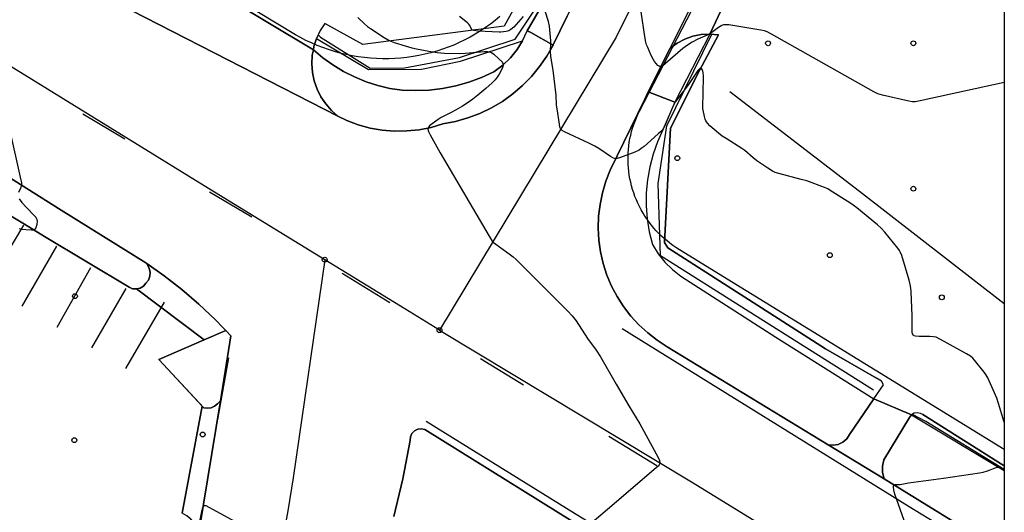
# Model space of a CAD drawing. Extents: x 0 to 85000, y -1 to 75000.
# Tile 124 of 147: x 39797 to 40000, y 62689 to 62791. Entities that reach past the tile are written whole.
import ezdxf

# ---------------------------------------------------------------- set-up
doc = ezdxf.new("R2010")
doc.units = 0
doc.header["$MEASUREMENT"] = 0
doc.header["$PDMODE"] = 33
doc.header["$PDSIZE"] = -3
for name, color, linetype in [('BOS3D_PAVEMENT_MARKINGS_LI', 15, 'CONTINUOUS'), ('CONTOUR_CLIP', 120, 'CONTINUOUS'), ('DTM_INFOTECHBREAKS_CLIP', 4, 'CONTINUOUS'), ('DTM_POINT', 158, 'CONTINUOUS'), ('FENCE_CLIP', 96, 'CONTINUOUS'), ('FRAME_POLY', 133, 'CONTINUOUS'), ('LAND_CLIP', 14, 'CONTINUOUS'), ('PARCELS_FULL_17_CLIP', 7, 'CONTINUOUS'), ('PARKING_CLIP', 78, 'CONTINUOUS'), ('ROAD_CLIP', 197, 'CONTINUOUS'), ('SIDEWALK_CLIP', 78, 'CONTINUOUS'), ('SPOT_ELEV', 82, 'CONTINUOUS')]:
    doc.layers.add(name, color=color, linetype=linetype)

msp = doc.modelspace()

# ---------------------------------------------------------------- linework, layer by layer
at = {"layer": 'BOS3D_PAVEMENT_MARKINGS_LI'}
for p, q in [((39809.79, 62771.28), (39818.43, 62766.11)), ((39835.89, 62755.2), (39844.66, 62749.99)), ((39790.05, 62735.92), (39797.62, 62748.28)), ((39797.27, 62731.59), (39804.44, 62744)), ((39804.47, 62727.28), (39811.46, 62739.6)), ((39863.3, 62738.42), (39873.16, 62732.34)), ((39811.61, 62723), (39818.73, 62735.23)), ((39818.66, 62718.78), (39826.61, 62732.4)), ((39837.65, 62708.2), (39839.94, 62720.98)), ((39891.84, 62720.82), (39900.75, 62715.37)), ((39918.35, 62704.8), (39928.25, 62698.77))]:
    msp.add_line(p, q, dxfattribs=at)
for points in [[(39921.09, 62726.98), (39980.37, 62690.31), (40000, 62678.33)], [(39880.66, 62707.86), (39911.61, 62688.72), (39977.67, 62648.44), (40000, 62634.74)]]:
    msp.add_lwpolyline(points, dxfattribs=at)
at = {"layer": 'CONTOUR_CLIP'}
for points, elevation in [([(39900.66, 62791.31), (39898.72, 62789.11), (39898.16, 62788.65), (39897.7, 62788.4), (39897.18, 62788.25), (39896.63, 62788.14), (39896.08, 62788.08), (39895.69, 62788.08), (39891.4, 62788.31), (39890.49, 62788.43), (39890.2, 62788.54), (39890.08, 62788.63), (39889.93, 62788.88), (39889.68, 62789.49), (39889.47, 62789.76), (39889.21, 62790.02), (39887.53, 62791.3)], 21), ([(40000, 62707.66), (39998.81, 62711.51), (39998.44, 62712.63), (39997.97, 62713.73), (39996.58, 62716.83), (39996.2, 62717.53), (39995.87, 62718.01), (39993.87, 62720.45), (39993.48, 62720.89), (39993.04, 62721.27), (39992.2, 62721.79), (39986.82, 62724.76), (39985.93, 62725.18), (39985.41, 62725.3), (39984.63, 62725.35), (39982.43, 62725.32), (39981.69, 62725.39), (39981.38, 62725.51), (39981.26, 62725.62), (39981.08, 62725.89), (39980.99, 62726.23), (39980.96, 62726.61), (39980.98, 62729.58), (39980.76, 62734.65), (39980.65, 62735.82), (39980.37, 62736.96), (39978.83, 62742.06), (39978.53, 62742.78), (39978.33, 62743.11), (39977.99, 62743.59), (39975.37, 62746.84), (39974.57, 62747.71), (39973.83, 62748.36), (39969.55, 62751.85), (39968.77, 62752.46), (39968.11, 62752.91), (39964.07, 62755.47), (39963.55, 62755.76), (39962.85, 62756.07), (39959.24, 62757.43), (39958.09, 62757.75), (39953.45, 62758.94), (39952.7, 62759.18), (39952.17, 62759.43), (39951.19, 62760.04), (39948.94, 62761.58), (39948.19, 62762.18), (39946.46, 62763.68), (39945.85, 62764.14), (39942.55, 62766.15), (39941.75, 62766.68), (39941, 62767.28), (39939.24, 62768.8), (39938.71, 62769.33), (39938.4, 62769.79), (39938.26, 62770.14), (39938.11, 62770.69), (39937.83, 62772), (39937.78, 62772.39), (39937.76, 62772.97), (39937.84, 62775.31), (39937.87, 62779.13), (39937.82, 62779.72), (39937.74, 62780.08), (39937.64, 62780.39), (39937.49, 62780.61), (39937.34, 62780.66), (39937.17, 62780.59), (39936.97, 62780.42), (39936.76, 62780.17), (39934.79, 62777.28), (39932.6, 62774.43), (39932.14, 62773.78), (39931.85, 62773.27), (39931.6, 62772.75), (39929.84, 62768.64), (39929.56, 62768.14), (39929.21, 62767.7), (39928.64, 62767.17), (39927, 62765.78), (39925.64, 62764.54), (39925.06, 62764.08), (39924.6, 62763.78), (39923.73, 62763.36), (39920.8, 62762.22), (39920.08, 62762.02), (39919.73, 62762), (39919.56, 62762.04), (39919.22, 62762.17), (39918.73, 62762.45), (39916.28, 62764.09), (39915.45, 62764.6), (39914.22, 62765.21), (39909.23, 62767.52), (39908.75, 62767.81), (39908.5, 62768.05), (39908.41, 62768.2), (39908.27, 62768.54), (39908.15, 62769.1), (39907.68, 62772.26), (39907.59, 62773.03), (39907.46, 62775.09), (39907.28, 62776.83), (39906.84, 62780.26), (39906.41, 62783.05), (39906.33, 62784.19), (39906.38, 62785.67), (39906.37, 62786.3), (39906.08, 62789.35), (39905.88, 62790.31), (39905.25, 62792.43)], 21), ([(40000, 62777.74), (39982.6, 62773.94), (39981.62, 62773.76), (39981.04, 62773.75), (39980.26, 62773.86), (39974.84, 62775.11), (39973.89, 62775.39), (39973.04, 62775.8), (39951.92, 62787.68), (39951.04, 62788.14), (39950.49, 62788.35), (39949.73, 62788.52), (39943.14, 62789.58), (39942.57, 62789.64), (39942.2, 62789.63), (39942.02, 62789.6), (39941.67, 62789.47), (39941.02, 62789.08), (39939.64, 62788.06), (39939.18, 62787.76), (39938.67, 62787.5), (39936.74, 62786.64), (39935.53, 62786.01), (39934.57, 62785.41), (39933.63, 62784.7), (39930.08, 62781.64), (39929.5, 62781.18), (39929.11, 62780.98), (39928.98, 62780.96), (39928.73, 62781.06), (39928.48, 62781.25), (39928.13, 62781.64), (39927.79, 62782.08), (39927.48, 62782.56), (39927.13, 62783.28), (39926.39, 62784.93), (39926.17, 62785.48), (39925.99, 62786.04), (39925.78, 62787.2), (39925.05, 62792.27)], 20), ([(39866.55, 62791.11), (39867.94, 62789.79), (39868.52, 62789.29), (39869.16, 62788.83), (39871.97, 62787.01), (39872.81, 62786.5), (39873.33, 62786.24), (39874.07, 62785.97), (39876.34, 62785.27), (39877.69, 62784.89), (39878.66, 62784.67), (39881.19, 62784.17), (39882.94, 62783.87), (39884.47, 62783.78), (39887.54, 62783.7), (39888.73, 62783.76), (39892.72, 62784.08), (39893.31, 62784.09), (39893.69, 62784.05), (39893.96, 62783.97), (39894.17, 62783.87), (39894.65, 62783.54), (39895.67, 62782.63), (39896.32, 62781.96), (39896.49, 62781.67), (39896.56, 62781.36), (39896.47, 62780.94), (39896.26, 62780.44), (39895.72, 62779.44), (39895.32, 62778.82), (39894.9, 62778.29), (39894.25, 62777.65), (39892.98, 62776.51), (39891.32, 62775.1), (39890.29, 62774.28), (39889.33, 62773.58), (39888.16, 62772.82), (39886.72, 62771.99), (39885.96, 62771.59), (39884.27, 62770.79), (39883.77, 62770.51), (39883.14, 62770.1), (39881.91, 62769.21), (39881.36, 62768.75), (39881.05, 62768.37), (39880.99, 62768.09), (39881.12, 62767.61), (39881.46, 62766.95), (39883.56, 62763.22), (39893.66, 62746.01), (39894.31, 62745.02), (39894.58, 62744.73), (39895.02, 62744.36), (39898.03, 62742.21), (39898.63, 62741.74), (39899.2, 62741.23), (39909.93, 62730.58), (39910.82, 62729.62), (39911.61, 62728.6), (39913.98, 62724.95), (39915.76, 62722.53), (39916.64, 62721.15), (39919.88, 62715.5), (39922.5, 62711.07), (39924.75, 62707.35), (39928.51, 62700.41), (39928.79, 62699.78), (39928.89, 62699.33), (39928.88, 62699.19), (39928.76, 62698.9), (39928.54, 62698.63), (39928.14, 62698.25), (39918.07, 62689.65), (39914.41, 62686.57)], 22), ([(39792.08, 62779.15), (39796.99, 62757.61), (39797.09, 62757.03), (39797.09, 62756.47), (39796.92, 62755.93), (39796.5, 62755.06)], 23), ([(39796.61, 62753.76), (39797.21, 62753), (39798.13, 62751.95), (39799.8, 62750.23), (39800.05, 62749.93), (39800.24, 62749.62), (39800.3, 62749.45), (39800.34, 62749.12), (39800.26, 62748.42), (39800.05, 62747.76), (39799.89, 62747.49), (39799.78, 62747.4), (39799.5, 62747.28), (39799.16, 62747.25), (39798.01, 62747.33), (39797.23, 62747.42), (39796.66, 62747.53)], 23), ([(39983.26, 62676.31), (39977.72, 62691.87), (39977.43, 62692.82), (39977.2, 62693.76), (39977.13, 62694.28), (39977.15, 62694.56), (39977.27, 62694.73), (39977.46, 62694.8), (39978.51, 62694.85), (39980.2, 62695.14), (39987.47, 62696.11), (39994.85, 62697.23), (39995.61, 62697.39), (39996.53, 62697.66), (39997.07, 62697.85), (39998.08, 62698.28), (39998.59, 62698.41), (39998.94, 62698.4), (39999.31, 62698.34), (40000, 62698.13)], 21), ([(39841.3, 62687.15), (39835.87, 62690.1), (39835.21, 62690.41), (39834.92, 62690.46), (39834.8, 62690.43), (39834.7, 62690.36), (39834.62, 62690.25), (39834.49, 62689.96), (39834.3, 62689.24), (39833.7, 62686.54)], 22)]:
    msp.add_lwpolyline(points, dxfattribs=dict(at, elevation=elevation))
at = {"layer": 'DTM_INFOTECHBREAKS_CLIP'}
for p, q in [((39904.93, 62794.3, 20.96), (39901.5, 62788.39, 21.64)), ((39939.21, 62787.7, 20), (39932, 62773.64, 21)), ((39883.41, 62726.64, 22.78), (39876.25, 62731.03, 22.9)), ((39980.85, 62709.2, 21.59), (40000, 62697.71, 20.96)), ((39983.16, 62709.26, 21.57), (40000, 62698.7, 21.05))]:
    msp.add_line(p, q, dxfattribs=at)
for points in [[(40000, 62947.49, 16.66), (39975.89, 62899.3, 17.73), (39942.36, 62832.31, 19.32), (39919.89, 62787.06, 20.18)], [(39698.89, 62816.86, 24.43), (39710.19, 62809.98, 23.91), (39744.93, 62788.84, 23.91), (39771.45, 62772.55, 23.91), (39778.65, 62768.12, 23.8), (39791.96, 62759.77, 23.54), (39798.23, 62755.83, 22.9)], [(39943.64, 62810.01, 19.25), (39931.04, 62784.83, 19.88), (39926.51, 62775.79, 20.11), (39925.7, 62774.16, 20.15)], [(39802.74, 62801.34, 22.55), (39862.45, 62770.79, 22.31), (39864.26, 62769.86, 22.31), (39866.64, 62768.99, 22.29), (39869.09, 62768.33, 22.26), (39871.59, 62767.9, 22.22), (39874.12, 62767.7, 22.17), (39876.66, 62767.73, 22.11), (39879.19, 62767.98, 22.05), (39881.68, 62768.47, 21.97), (39884.12, 62769.18, 21.89), (39886.71, 62769.68, 21.84), (39889.26, 62770.4, 21.78), (39891.73, 62771.34, 21.72), (39894.11, 62772.48, 21.64), (39896.38, 62773.83, 21.56), (39898.53, 62775.37, 21.47), (39900.54, 62777.08, 21.37), (39902.4, 62778.97, 21.27), (39904.08, 62781, 21.16), (39905.59, 62783.17, 21.05), (39906.87, 62785.41, 20.93), (39906.9, 62785.47, 20.93), (39909.79, 62791.39, 20.49)], [(39900.72, 62796.59, 20.42), (39896.72, 62789.32, 20.59), (39867.61, 62785.55, 22.33), (39859.76, 62789.91, 22.45), (39858.8, 62788.41, 22.46), (39858.03, 62786.8, 22.46), (39857.48, 62785.11, 22.46), (39857.36, 62784.45, 22.46), (39857.15, 62783.35, 22.46), (39857.06, 62781.57, 22.45), (39857.19, 62779.8, 22.44), (39857.55, 62778.05, 22.43), (39858.14, 62776.37, 22.41), (39858.93, 62774.77, 22.39), (39859.93, 62773.3, 22.37), (39861.11, 62771.96, 22.34), (39862.45, 62770.79, 22.31)], [(39876.25, 62731.03, 22.9), (39859.71, 62741.17, 22.9), (39834.82, 62756.42, 22.9), (39792.76, 62782.35, 22.9), (39781.4, 62789.36, 23.33)], [(39857.36, 62784.45, 22.46), (39859.31, 62782.82, 22.78), (39861.39, 62781.33, 22.95), (39863.59, 62780.01, 22.95), (39865.88, 62778.86, 22.95), (39868.25, 62777.89, 22.95), (39870.69, 62777.1, 22.95), (39873.18, 62776.51, 22.84), (39875.7, 62776.11, 22.54), (39878.48, 62776.04, 22.51), (39881.26, 62776.17, 22.47), (39884.03, 62776.51, 22.42), (39886.76, 62777.06, 22.36), (39889.44, 62777.8, 22.3), (39892.06, 62778.75, 22.23), (39894.6, 62779.89, 22.15), (39896.5, 62781.32, 22.02), (39898.06, 62782.8, 21.9), (39899.47, 62784.54, 21.8), (39900.57, 62786.31, 21.71), (39901.5, 62788.39, 21.64), (39902.27, 62788.05, 21.64), (39906.87, 62785.41, 20.93)], [(39931.04, 62784.83, 19.79), (39932.48, 62785.86, 19.82), (39934.05, 62786.67, 19.86), (39935.71, 62787.26, 19.9), (39937.45, 62787.6, 19.95), (39939.21, 62787.7, 20), (39940.98, 62787.55, 20.05), (39937.09, 62780.22, 21.11), (39931.12, 62768.32, 21.6)], [(39858.03, 62786.8, 22.46), (39868.75, 62780.39, 22.85), (39879.69, 62780.48, 22.56), (39887.72, 62782.14, 22.26), (39900.57, 62786.31, 21.71)], [(39919.89, 62787.06, 20.18), (39883.41, 62726.64, 22.78), (39935.41, 62695.37, 21.89), (40000, 62655.7, 20.8)], [(39926.51, 62775.79, 20.11), (39932, 62773.64, 21), (39929.53, 62767.93, 21)], [(39943.37, 62775.85, 20.48), (39970.11, 62755.34, 20.82), (40000, 62732.14, 20.64)], [(39925.7, 62774.16, 20.15), (39918.65, 62759.64, 21.15), (39917.75, 62757.35, 21.23), (39917.04, 62754.99, 21.3), (39916.54, 62752.58, 21.38), (39916.25, 62750.13, 21.44), (39916.17, 62747.67, 21.5), (39916.31, 62745.21, 21.55), (39916.65, 62742.77, 21.6), (39917.21, 62740.37, 21.64), (39917.97, 62738.02, 21.67), (39918.92, 62735.75, 21.69), (39920.07, 62733.57, 21.7), (39921.41, 62731.5, 21.71), (39922.91, 62729.55, 21.71), (39924.58, 62727.74, 21.7), (39926.4, 62726.07, 21.68), (39928.35, 62724.57, 21.65), (39930.43, 62723.24, 21.62), (39963.63, 62703.01, 21.17), (39975.17, 62695.97, 21.02), (39978.42, 62693.99, 20.97), (40000, 62680.72, 20.6)], [(39929.53, 62767.93, 21), (39928.4, 62765.47, 21.11), (39927.49, 62762.93, 21.21), (39926.79, 62760.33, 21.31), (39926.32, 62757.67, 21.41), (39926.07, 62754.98, 21.5), (39926.05, 62752.28, 21.59), (39926.26, 62749.59, 21.67), (39926.7, 62746.92, 21.75), (39927.37, 62744.31, 21.81), (39928.51, 62742.41, 21.81), (39929.89, 62740.68, 21.82), (39931.47, 62739.14, 21.85), (39933.24, 62737.81, 21.91), (39952.83, 62725.23, 21.83), (39973.08, 62712.51, 21.31)], [(39931.12, 62768.32, 21.6), (39929.85, 62744.72, 21.93), (39930.55, 62743.61, 21.93), (39963.12, 62722.79, 21.94), (39973.62, 62716.77, 21.33)], [(39786.82, 62755.07, 23.04), (39797.76, 62748.48, 23.11), (39801.89, 62745.99, 22.9)], [(39798.23, 62755.83, 22.9), (39805.31, 62751.38, 22.9), (39822.75, 62740.56, 22.9), (39822.96, 62740.41, 22.9), (39826.54, 62737.87, 22.9), (39830.21, 62735.01, 22.9), (39833.74, 62731.99, 22.9), (39837.13, 62728.81, 22.9), (39838.77, 62727.12, 22.9), (39839.31, 62726.57, 22.77), (39840.36, 62725.49, 22.52)], [(39801.89, 62745.99, 22.9), (39819.33, 62735.49, 22.9), (39820.06, 62735.2, 22.9), (39820.84, 62735.15, 22.9), (39821.61, 62735.33, 22.9), (39822.29, 62735.73, 22.9), (39822.81, 62736.31, 22.9), (39823.3, 62736.98, 22.9), (39823.59, 62737.76, 22.9), (39823.65, 62738.58, 22.9), (39823.47, 62739.39, 22.9), (39822.96, 62740.41, 22.9)], [(39859.71, 62741.17, 22.9), (39853.21, 62696.22, 22.18), (39852.12, 62689.42, 22.1), (39850.83, 62682.65, 22.02), (39849.33, 62675.92, 21.94), (39847.63, 62669.24, 21.86), (39845.74, 62662.61, 21.78), (39843.64, 62656.05, 21.7), (39841.35, 62649.55, 21.61), (39838.87, 62643.12, 21.53), (39836.19, 62636.76, 21.44), (39833.33, 62630.5, 21.36), (39830.27, 62624.32, 21.27), (39816.26, 62600.59, 20.96)], [(39839.31, 62726.57, 22.77), (39825.44, 62720.63, 22.49), (39834.75, 62710.62, 22.42), (39835.52, 62710.55, 22.45), (39836.27, 62710.67, 22.46), (39836.97, 62710.99, 22.45), (39837.57, 62711.48, 22.43), (39838.16, 62712.06, 22.32)], [(39833.8, 62685.37, 21.92), (39838.16, 62712.06, 22.32), (39840.36, 62725.49, 22.52)], [(39963.63, 62703.01, 21.17), (39964.68, 62702.91, 21.27), (39965.73, 62703.1, 21.32), (39966.68, 62703.56, 21.33), (39967.48, 62704.25, 21.28), (39968.07, 62705.13, 21.19), (39973.08, 62712.51, 21.31), (39975.03, 62715.38, 21.36), (39974.67, 62716.16, 21.31), (39973.62, 62716.77, 21.33)], [(39983.16, 62709.26, 21.57), (39982.72, 62709.46, 21.58), (39982.08, 62709.63, 21.58), (39981.42, 62709.54, 21.59), (39980.85, 62709.2, 21.59), (39980.45, 62708.66, 21.58), (39975.15, 62699.9, 21.25), (39974.84, 62698.64, 21.13), (39974.86, 62697.28, 21.08), (39975.17, 62695.97, 21.02)], [(39917.74, 62682.95, 21.93), (39880.39, 62706.16, 22.53), (39879.65, 62706.31, 22.47), (39878.91, 62706.21, 22.43), (39878.24, 62705.87, 22.4), (39877.72, 62705.32, 22.39), (39877.42, 62704.63, 22.4), (39877.37, 62703.88, 22.43), (39875.8, 62696.02, 22.46), (39873.99, 62688.22, 22.45)]]:
    msp.add_polyline3d(points, dxfattribs=at)
at = {"layer": 'DTM_POINT'}
for p in [(39951.23, 62785.81, 20.05), (39981.23, 62785.81, 19.5), (39932.49, 62762.13, 21.48), (39981.23, 62755.81, 20.47), (39963.98, 62742.11, 21.77), (39808.14, 62733.65, 22.39), (39987.09, 62733.42, 20.71), (39808.02, 62703.98, 22.27), (39834.51, 62705.14, 22.16)]:
    msp.add_point(p, dxfattribs=at)
at = {"layer": 'FENCE_CLIP'}
for points in [[(39858.39, 62787.56), (39858.84, 62787.08), (39869.09, 62780.68), (39876.17, 62780.73), (39887.56, 62782.9), (39899.04, 62786.63), (39904.77, 62795.37), (39930.41, 62846.96), (39957.88, 62901.95), (39974.52, 62934.9), (39989.94, 62968.5), (39994.7, 62980.37), (40000, 62991.52)], [(39973.03, 62714.28), (39947.1, 62730.58), (39929, 62741.96), (39928.55, 62756.88), (39930.3, 62768.79), (39939.65, 62787.66)], [(40000, 62697.91), (39983.77, 62707.79), (39981.05, 62709.25)]]:
    msp.add_lwpolyline(points, dxfattribs=at)
at = {"layer": 'FRAME_POLY'}
msp.add_lwpolyline([(35000, 60000), (35000, 65000), (40000, 65000), (40000, 60000)], close=True, dxfattribs=at)
at = {"layer": 'LAND_CLIP'}
msp.add_lwpolyline([(40000, 64722.48), (40000, 60000)], dxfattribs=at)
at = {"layer": 'PARCELS_FULL_17_CLIP'}
msp.add_lwpolyline([(40000, 62916.96), (40000, 62702.08), (39932.93, 62743.21), (39932.22, 62743.67), (39931.59, 62744.1), (39930.97, 62744.56), (39930.37, 62745.04), (39929.79, 62745.53), (39929.23, 62746.05), (39928.68, 62746.59), (39928.16, 62747.14), (39927.65, 62747.71), (39927.16, 62748.3), (39926.69, 62748.91), (39926.24, 62749.53), (39925.82, 62750.16), (39925.42, 62750.81), (39925.04, 62751.47), (39924.68, 62752.15), (39924.35, 62752.83), (39924.04, 62753.53), (39923.76, 62754.24), (39923.5, 62754.95), (39923.27, 62755.68), (39923.06, 62756.41), (39922.88, 62757.14), (39922.72, 62757.88), (39922.59, 62758.63), (39922.48, 62759.38), (39922.4, 62760.13), (39922.35, 62760.89), (39922.32, 62761.64), (39922.32, 62762.4), (39922.35, 62763.15), (39922.4, 62763.9), (39922.49, 62764.66), (39922.59, 62765.4), (39922.72, 62766.14), (39922.88, 62766.88), (39923.06, 62767.61), (39923.27, 62768.33), (39923.51, 62769.04), (39923.77, 62769.75), (39924.05, 62770.44), (39924.36, 62771.13), (39924.7, 62771.8)], close=True, dxfattribs=at)
msp.add_lwpolyline([(39895.83, 62791.3), (39894.88, 62790.51), (39893.9, 62789.75), (39892.89, 62789.03), (39891.86, 62788.34), (39890.8, 62787.69), (39889.72, 62787.07), (39888.62, 62786.49), (39887.49, 62785.95), (39886.35, 62785.45), (39885.19, 62784.99), (39884.01, 62784.57), (39882.82, 62784.18), (39881.62, 62783.84), (39880.4, 62783.54), (39879.17, 62783.29), (39877.94, 62783.07), (39876.69, 62782.89), (39875.44, 62782.76), (39874.18, 62782.67), (39872.92, 62782.63), (39871.66, 62782.63), (39870.4, 62782.67), (39869.14, 62782.75), (39867.89, 62782.87), (39866.63, 62783.04), (39865.39, 62783.25), (39864.15, 62783.5), (39862.92, 62783.8), (39861.7, 62784.13), (39860.5, 62784.51), (39859.3, 62784.92), (39858.13, 62785.38), (39856.96, 62785.88), (39855.82, 62786.41), (39854.7, 62786.98), (39853.67, 62787.55), (39779.84, 62832.06)], dxfattribs=at)
at = {"layer": 'PARKING_CLIP'}
for points in [[(39980.85, 62709.2), (39973.08, 62712.51), (39975.03, 62715.38), (39974.67, 62716.16), (39973.62, 62716.77), (39963.12, 62722.79), (39930.55, 62743.61), (39929.85, 62744.72), (39931.12, 62768.32), (39937.09, 62780.22), (39940.97, 62787.55), (39939.21, 62787.7), (39946.66, 62803.49), (39947.8, 62802.35), (39968.96, 62847.41), (39990.51, 62888.99), (40000, 62908.2), (40000, 62698.7), (39983.16, 62709.26), (39982.72, 62709.46), (39982.08, 62709.63), (39981.42, 62709.54)], [(39946.66, 62803.49), (39939.21, 62787.7), (39937.45, 62787.6), (39935.71, 62787.26), (39934.05, 62786.67), (39932.48, 62785.86), (39931.04, 62784.83), (39943.64, 62810.01), (39943.86, 62810.45), (39944.13, 62809.3), (39944.42, 62807.73), (39944.95, 62806.22), (39945.7, 62804.79)], [(39857.36, 62784.45), (39857.15, 62783.35), (39857.06, 62781.57), (39857.19, 62779.8), (39857.55, 62778.05), (39858.14, 62776.37), (39858.93, 62774.77), (39859.93, 62773.3), (39861.11, 62771.96), (39862.45, 62770.79), (39802.74, 62801.34), (39805.89, 62800.34), (39809.11, 62799.59), (39812.38, 62799.09), (39815.68, 62798.85), (39818.99, 62798.87), (39822.28, 62799.14), (39825.55, 62799.68), (39827.51, 62800.54), (39829.13, 62801.43)], [(39834.79, 62724.63), (39820.84, 62735.15), (39821.61, 62735.33), (39822.29, 62735.73), (39822.81, 62736.31), (39823.3, 62736.98), (39823.59, 62737.76), (39823.65, 62738.58), (39823.47, 62739.39), (39822.96, 62740.41), (39826.54, 62737.87), (39830.21, 62735.01), (39833.74, 62731.99), (39837.13, 62728.81), (39838.77, 62727.12), (39839.31, 62726.57)], [(39830.27, 62688.94), (39834.42, 62710.98), (39834.75, 62710.62), (39835.52, 62710.55), (39836.27, 62710.67), (39836.97, 62710.99), (39837.57, 62711.48), (39838.16, 62712.06), (39833.8, 62685.37), (39833.71, 62684.73), (39833.36, 62685.79), (39832.82, 62686.78), (39832.1, 62687.65), (39831.25, 62688.38)], [(39980.85, 62709.2), (39980.45, 62708.66), (39975.15, 62699.9), (39974.87, 62698.61), (39974.88, 62697.28), (39975.17, 62695.97), (39963.63, 62703.01), (39964.68, 62702.91), (39965.73, 62703.1), (39966.68, 62703.56), (39967.48, 62704.25), (39968.07, 62705.13), (39973.08, 62712.51)]]:
    msp.add_lwpolyline(points, close=True, dxfattribs=at)
for points in [[(39900.72, 62796.59), (39896.72, 62789.32), (39867.61, 62785.55), (39859.76, 62789.91), (39858.8, 62788.41), (39858.03, 62786.8), (39857.48, 62785.11), (39857.36, 62784.45), (39829.13, 62801.43)], [(39786.82, 62755.07), (39797.76, 62748.48), (39801.89, 62745.99), (39819.33, 62735.49), (39820.06, 62735.2), (39820.84, 62735.15), (39834.79, 62724.63), (39825.44, 62720.63), (39834.42, 62710.98), (39830.27, 62688.94)]]:
    msp.add_lwpolyline(points, dxfattribs=at)
at = {"layer": 'ROAD_CLIP'}
for points in [[(39943.64, 62810.01), (39931.04, 62784.83), (39926.51, 62775.79), (39925.7, 62774.16), (39918.65, 62759.64), (39917.75, 62757.35), (39917.04, 62754.99), (39916.54, 62752.58), (39916.25, 62750.13), (39916.17, 62747.67), (39916.31, 62745.21), (39916.65, 62742.77), (39917.21, 62740.37), (39917.97, 62738.02), (39918.92, 62735.75), (39920.07, 62733.57), (39921.41, 62731.5), (39922.91, 62729.55), (39924.58, 62727.74), (39926.4, 62726.07), (39928.35, 62724.57), (39930.43, 62723.24), (39963.63, 62703.01), (39975.17, 62695.97), (39978.42, 62693.99), (40000, 62680.72)], [(39802.74, 62801.34), (39862.45, 62770.79), (39864.26, 62769.86), (39866.64, 62768.99), (39869.09, 62768.33), (39871.59, 62767.9), (39874.12, 62767.7), (39876.66, 62767.73), (39879.19, 62767.98), (39881.68, 62768.47), (39884.12, 62769.18), (39886.71, 62769.68), (39889.26, 62770.4), (39891.73, 62771.34), (39894.11, 62772.48), (39896.38, 62773.83), (39898.53, 62775.37), (39900.54, 62777.08), (39902.4, 62778.97), (39904.08, 62781), (39905.59, 62783.17), (39906.87, 62785.41), (39906.9, 62785.47), (39909.79, 62791.39)], [(39833.8, 62685.37), (39838.16, 62712.06), (39840.36, 62725.49), (39839.31, 62726.57), (39838.77, 62727.12), (39837.13, 62728.81), (39833.74, 62731.99), (39830.21, 62735.01), (39826.54, 62737.87), (39822.96, 62740.41), (39822.75, 62740.56), (39805.31, 62751.38), (39798.23, 62755.83), (39791.96, 62759.77)], [(39917.74, 62682.95), (39880.39, 62706.16), (39879.65, 62706.31), (39878.91, 62706.21), (39878.24, 62705.87), (39877.72, 62705.32), (39877.42, 62704.63), (39877.37, 62703.88), (39875.8, 62696.02), (39873.99, 62688.22)]]:
    msp.add_lwpolyline(points, dxfattribs=at)
at = {"layer": 'SIDEWALK_CLIP'}
for points in [[(39906.87, 62785.41), (39902.27, 62788.05), (39901.5, 62788.39), (39904.93, 62794.3), (39935.39, 62855.47), (39974.82, 62933.89), (39994.18, 62974.94), (40000, 62986.86), (40000, 62971.94), (39995.27, 62962.51), (39966.05, 62904.18), (39932.73, 62837.5), (39909.79, 62791.39), (39906.9, 62785.47)], [(39906.87, 62785.41), (39905.59, 62783.17), (39904.08, 62781), (39902.4, 62778.97), (39900.54, 62777.08), (39898.53, 62775.37), (39896.38, 62773.83), (39894.11, 62772.48), (39891.73, 62771.34), (39889.26, 62770.4), (39886.71, 62769.68), (39884.12, 62769.18), (39881.68, 62768.47), (39879.19, 62767.98), (39876.66, 62767.73), (39874.12, 62767.7), (39871.59, 62767.9), (39869.09, 62768.33), (39866.64, 62768.99), (39864.26, 62769.86), (39862.45, 62770.79), (39861.11, 62771.96), (39859.93, 62773.3), (39858.93, 62774.77), (39858.14, 62776.37), (39857.55, 62778.05), (39857.19, 62779.8), (39857.06, 62781.57), (39857.15, 62783.35), (39857.36, 62784.45), (39859.31, 62782.82), (39861.39, 62781.33), (39863.59, 62780.01), (39865.88, 62778.86), (39868.25, 62777.89), (39870.69, 62777.1), (39873.18, 62776.51), (39875.7, 62776.11), (39878.48, 62776.04), (39881.26, 62776.17), (39884.03, 62776.51), (39886.76, 62777.06), (39889.44, 62777.8), (39892.06, 62778.75), (39894.6, 62779.89), (39896.5, 62781.32), (39898.06, 62782.8), (39899.47, 62784.54), (39900.57, 62786.31), (39901.5, 62788.39), (39902.27, 62788.05)], [(39931.99, 62773.64), (39926.51, 62775.79), (39931.04, 62784.83), (39932.48, 62785.86), (39934.05, 62786.67), (39935.71, 62787.26), (39937.45, 62787.6), (39939.21, 62787.7)], [(39900.57, 62786.31), (39899.47, 62784.54), (39898.06, 62782.8), (39896.5, 62781.32), (39894.6, 62779.89), (39892.06, 62778.75), (39889.44, 62777.8), (39886.76, 62777.06), (39884.03, 62776.51), (39881.26, 62776.17), (39878.48, 62776.04), (39875.7, 62776.11), (39873.18, 62776.51), (39870.69, 62777.1), (39868.25, 62777.89), (39865.88, 62778.86), (39863.59, 62780.01), (39861.39, 62781.33), (39859.31, 62782.82), (39857.36, 62784.45), (39857.48, 62785.11), (39858.03, 62786.8), (39868.75, 62780.39), (39879.69, 62780.48), (39887.72, 62782.14)], [(39931.99, 62773.64), (39929.53, 62767.93), (39928.4, 62765.47), (39927.49, 62762.93), (39926.79, 62760.33), (39926.32, 62757.67), (39926.07, 62754.98), (39926.05, 62752.28), (39926.26, 62749.59), (39926.7, 62746.92), (39927.37, 62744.31), (39928.51, 62742.42), (39929.89, 62740.68), (39931.47, 62739.14), (39933.24, 62737.81), (39952.83, 62725.23), (39973.08, 62712.51), (39968.07, 62705.13), (39967.48, 62704.25), (39966.68, 62703.56), (39965.73, 62703.1), (39964.68, 62702.91), (39963.63, 62703.01), (39930.43, 62723.24), (39928.35, 62724.57), (39926.4, 62726.07), (39924.58, 62727.74), (39922.91, 62729.55), (39921.41, 62731.5), (39920.07, 62733.57), (39918.92, 62735.75), (39917.97, 62738.02), (39917.21, 62740.37), (39916.65, 62742.77), (39916.31, 62745.21), (39916.17, 62747.67), (39916.25, 62750.13), (39916.54, 62752.58), (39917.04, 62754.99), (39917.75, 62757.35), (39918.65, 62759.64), (39925.7, 62774.16), (39926.51, 62775.79)], [(39836.27, 62710.67), (39835.52, 62710.55), (39834.75, 62710.62), (39834.42, 62710.98), (39825.44, 62720.63), (39834.79, 62724.63), (39839.31, 62726.57), (39840.36, 62725.49), (39838.16, 62712.06), (39837.57, 62711.48), (39836.97, 62710.99)], [(40000, 62697.71), (40000, 62680.72), (39978.42, 62693.99), (39975.17, 62695.97), (39974.88, 62697.28), (39974.87, 62698.61), (39975.15, 62699.9), (39980.45, 62708.66), (39980.85, 62709.2)]]:
    msp.add_lwpolyline(points, close=True, dxfattribs=at)
for points in [[(39791.96, 62759.77), (39798.23, 62755.83), (39805.31, 62751.38), (39822.75, 62740.56), (39822.96, 62740.41), (39823.47, 62739.39), (39823.65, 62738.58), (39823.59, 62737.76), (39823.3, 62736.98), (39822.81, 62736.31), (39822.29, 62735.73), (39821.61, 62735.33), (39820.84, 62735.15), (39820.06, 62735.2), (39819.33, 62735.49), (39801.89, 62745.99), (39797.76, 62748.48), (39786.82, 62755.07)], [(39873.99, 62688.22), (39875.8, 62696.02), (39877.37, 62703.88), (39877.42, 62704.63), (39877.72, 62705.32), (39878.24, 62705.87), (39878.91, 62706.21), (39879.65, 62706.31), (39880.39, 62706.16), (39917.74, 62682.95)]]:
    msp.add_lwpolyline(points, dxfattribs=at)
at = {"layer": 'SPOT_ELEV'}
for p in [(39859.71, 62741.17, 22.9), (39883.41, 62726.64, 22.78)]:
    msp.add_point(p, dxfattribs=at)

doc.saveas('drawing.dxf')
